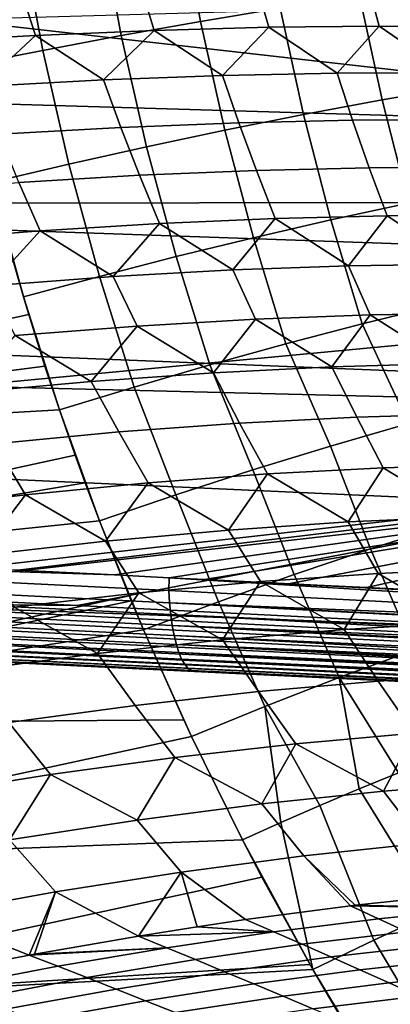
# Model space of a CAD drawing. Header units: metres. Extents: x -167 to 28, y -27 to 27.
# Tile 76 of 256: x -39.73 to -36.6, y -13 to -4.68. Entities that reach past the tile are written whole.
import ezdxf

# ---------------------------------------------------------------- set-up
doc = ezdxf.new("R2010")
doc.units = ezdxf.units.M
doc.layers.add('solid_12_065_021_XXX', color=7, linetype='CONTINUOUS')

msp = doc.modelspace()

# ---------------------------------------------------------------- linework, layer by layer
at = {"layer": 'solid_12_065_021_XXX'}
for points in [[(-38.375362, -3.771783, 97.847145), (-38.205654, -4.699557, 97.711754), (-37.534733, -4.587421, 97.710617), (-37.69809, -3.680714, 97.841026)], [(-39.050098, -3.868101, 97.896935), (-38.873997, -4.818163, 97.755989), (-38.205654, -4.699557, 97.711754), (-38.375362, -3.771783, 97.847145)], [(-39.719501, -3.969268, 97.990189), (-39.537018, -4.942751, 97.843132), (-38.873997, -4.818163, 97.755989), (-39.050098, -3.868101, 97.896935)], [(-39.537018, -4.942751, 97.843132), (-39.719501, -3.969268, 97.990189), (-40.38287, -4.073448, 98.12738), (-40.194214, -5.071336, 97.973854)], [(-34.677097, -5.549275, 160.494324), (-34.62986, -4.449596, 160.684006), (-41.113861, -4.295614, 162.335648), (-41.157009, -5.358565, 162.162384)], [(-38.715897, -4.383564, 60.629505), (-38.597286, -4.774436, 60.696308), (-39.598526, -4.816438, 61.917526), (-39.724911, -4.423129, 61.857807)], [(-37.741718, -4.358752, 59.37302), (-37.630119, -4.748106, 59.447506), (-38.597286, -4.774436, 60.696308), (-38.715897, -4.383564, 60.629505)], [(-36.803226, -4.348717, 58.089458), (-36.697872, -4.737473, 58.172199), (-37.630119, -4.748106, 59.447506), (-37.741718, -4.358752, 59.37302)], [(-36.863998, -4.482218, 97.752571), (-36.673386, -5.36215, 97.599449), (-36.012875, -5.246854, 97.688751), (-36.196217, -4.384381, 97.837448)], [(-35.901249, -4.353467, 56.779949), (-35.801346, -4.742546, 56.871498), (-36.697872, -4.737473, 58.172199), (-36.803226, -4.348717, 58.089458)], [(-39.724911, -4.423129, 61.857807), (-39.598526, -4.816438, 61.917526), (-40.632969, -4.874077, 63.110092), (-40.767864, -4.477412, 63.056847)], [(-40.320351, -4.682448, 154.986069), (-32.127583, -4.452245, 152.586533), (-32.090057, -5.617628, 152.715439)], [(-37.534733, -4.587421, 97.710617), (-37.336674, -5.48612, 97.552338), (-36.673386, -5.36215, 97.599449), (-36.863998, -4.482218, 97.752571)], [(-38.205654, -4.699557, 97.711754), (-38.000046, -5.618259, 97.547615), (-37.336674, -5.48612, 97.552338), (-37.534733, -4.587421, 97.710617)], [(-40.269119, -6.234761, 155.164902), (-40.320351, -4.682448, 154.986069), (-32.090057, -5.617628, 152.715439), (-32.067085, -6.223006, 152.794357)], [(-38.873997, -4.818163, 97.755989), (-38.660793, -5.75803, 97.585297), (-38.000046, -5.618259, 97.547615), (-38.205654, -4.699557, 97.711754)], [(-37.630119, -4.748106, 59.447506), (-36.697872, -4.737473, 58.172199), (-37.052402, -5.134536, 58.914894)], [(-36.697872, -4.737473, 58.172199), (-36.120865, -5.131586, 57.603046), (-37.052402, -5.134536, 58.914894)], [(-36.697872, -4.737473, 58.172199), (-35.801346, -4.742546, 56.871498), (-36.120865, -5.131586, 57.603046)], [(-40.632969, -4.874077, 63.110092), (-39.598526, -4.816438, 61.917526), (-40.061199, -5.247815, 62.685658)], [(-39.598526, -4.816438, 61.917526), (-39.023457, -5.192677, 61.457344), (-40.061199, -5.247815, 62.685658)], [(-39.598526, -4.816438, 61.917526), (-38.597286, -4.774436, 60.696308), (-39.023457, -5.192677, 61.457344)], [(-39.537018, -4.942751, 97.843132), (-39.316227, -5.904863, 97.665222), (-38.660793, -5.75803, 97.585297), (-38.873997, -4.818163, 97.755989)], [(-38.597286, -4.774436, 60.696308), (-38.020222, -5.154906, 60.200043), (-39.023457, -5.192677, 61.457344)], [(-38.597286, -4.774436, 60.696308), (-37.630119, -4.748106, 59.447506), (-38.020222, -5.154906, 60.200043)], [(-37.630119, -4.748106, 59.447506), (-37.052402, -5.134536, 58.914894), (-38.020222, -5.154906, 60.200043)], [(-39.316227, -5.904863, 97.665222), (-39.537018, -4.942751, 97.843132), (-40.194214, -5.071336, 97.973854), (-39.966148, -6.056133, 97.788345)], [(-38.020222, -5.154906, 60.200043), (-37.882336, -5.553907, 60.283276), (-38.877018, -5.593394, 61.532021), (-39.023457, -5.192677, 61.457344)], [(-37.052402, -5.134536, 58.914894), (-36.922192, -5.532654, 59.007347), (-37.882336, -5.553907, 60.283276), (-38.020222, -5.154906, 60.200043)], [(-36.120865, -5.131586, 57.603046), (-35.997437, -5.529655, 57.705372), (-36.922192, -5.532654, 59.007347), (-37.052402, -5.134536, 58.914894)], [(-39.023457, -5.192677, 61.457344), (-38.877018, -5.593394, 61.532021), (-39.90535, -5.65108, 62.752483), (-40.061199, -5.247815, 62.685658)], [(-36.673386, -5.36215, 97.599449), (-36.449986, -6.234052, 97.419853), (-35.797798, -6.102333, 97.514153), (-36.012875, -5.246854, 97.688751)], [(-34.734623, -6.640627, 160.26326), (-34.677097, -5.549275, 160.494324), (-41.157009, -5.358565, 162.162384), (-41.209572, -6.414305, 161.951294)], [(-37.336674, -5.48612, 97.552338), (-37.104759, -6.375668, 97.366913), (-36.449986, -6.234052, 97.419853), (-36.673386, -5.36215, 97.599449)], [(-38.000046, -5.618259, 97.547615), (-37.759491, -6.526612, 97.355537), (-37.104759, -6.375668, 97.366913), (-37.336674, -5.48612, 97.552338)], [(-37.882336, -5.553907, 60.283276), (-37.734169, -5.957256, 60.375042), (-38.719837, -5.998292, 61.614616), (-38.877018, -5.593394, 61.532021)], [(-36.922192, -5.532654, 59.007347), (-36.782124, -5.935215, 59.108986), (-37.734169, -5.957256, 60.375042), (-37.882336, -5.553907, 60.283276)], [(-35.997437, -5.529655, 57.705372), (-35.864532, -5.932188, 57.817554), (-36.782124, -5.935215, 59.108986), (-36.922192, -5.532654, 59.007347)], [(-38.877018, -5.593394, 61.532021), (-38.719837, -5.998292, 61.614616), (-39.738266, -6.058288, 62.82663), (-39.90535, -5.65108, 62.752483)], [(-38.660793, -5.75803, 97.585297), (-38.411549, -6.686276, 97.38578), (-37.759491, -6.526612, 97.355537), (-38.000046, -5.618259, 97.547615)], [(-39.316227, -5.904863, 97.665222), (-39.058311, -6.854021, 97.45752), (-38.411549, -6.686276, 97.38578), (-38.660793, -5.75803, 97.585297)], [(-39.058311, -6.854021, 97.45752), (-39.316227, -5.904863, 97.665222), (-39.966148, -6.056133, 97.788345), (-39.699947, -7.026453, 97.572029)], [(-37.734169, -5.957256, 60.375042), (-37.574429, -6.364751, 60.474136), (-38.550671, -6.407151, 61.704037), (-38.719837, -5.998292, 61.614616)], [(-36.782124, -5.935215, 59.108986), (-36.630867, -6.342037, 59.218475), (-37.574429, -6.364751, 60.474136), (-37.734169, -5.957256, 60.375042)], [(-35.864532, -5.932188, 57.817554), (-35.720798, -6.339025, 57.938137), (-36.630867, -6.342037, 59.218475), (-36.782124, -5.935215, 59.108986)], [(-39.738266, -6.058288, 62.82663), (-39.558762, -6.469198, 62.90712), (-40.597828, -6.55084, 64.082352), (-40.78857, -6.137189, 64.010017)], [(-39.812386, -6.634696, 97.663391), (-39.699947, -7.026453, 97.572029), (-39.966148, -6.056133, 97.788345)], [(-38.719837, -5.998292, 61.614616), (-38.550671, -6.407151, 61.704037), (-39.558762, -6.469198, 62.90712), (-39.738266, -6.058288, 62.82663)], [(-40.203876, -7.779997, 155.394531), (-40.269119, -6.234761, 155.164902), (-32.067085, -6.223006, 152.794357), (-32.033669, -7.009156, 152.909164)], [(-37.104759, -6.375668, 97.366913), (-36.84, -7.255005, 97.155113), (-36.194698, -7.096957, 97.214447), (-36.449986, -6.234052, 97.419853)], [(-39.558762, -6.469198, 62.90712), (-38.550671, -6.407151, 61.704037), (-38.942459, -6.854425, 62.494244)], [(-38.550671, -6.407151, 61.704037), (-37.932529, -6.79793, 61.257355), (-38.942459, -6.854425, 62.494244)], [(-38.550671, -6.407151, 61.704037), (-37.574429, -6.364751, 60.474136), (-37.932529, -6.79793, 61.257355)], [(-37.574429, -6.364751, 60.474136), (-36.955544, -6.762803, 59.993504), (-37.932529, -6.79793, 61.257355)], [(-37.759491, -6.526612, 97.355537), (-37.48513, -7.423453, 97.136436), (-36.84, -7.255005, 97.155113), (-37.104759, -6.375668, 97.366913)], [(-37.574429, -6.364751, 60.474136), (-36.630867, -6.342037, 59.218475), (-36.955544, -6.762803, 59.993504)], [(-36.630867, -6.342037, 59.218475), (-36.012367, -6.749074, 58.703819), (-36.955544, -6.762803, 59.993504)], [(-36.630867, -6.342037, 59.218475), (-35.720798, -6.339025, 57.938137), (-36.012367, -6.749074, 58.703819)], [(-34.802357, -7.72207, 159.991074), (-34.734623, -6.640627, 160.26326), (-41.209572, -6.414305, 161.951294), (-41.271473, -7.461461, 161.702545)], [(-40.597828, -6.55084, 64.082352), (-39.558762, -6.469198, 62.90712), (-39.98444, -6.932238, 63.703075)], [(-39.558762, -6.469198, 62.90712), (-38.942459, -6.854425, 62.494244), (-39.98444, -6.932238, 63.703075)], [(-38.411549, -6.686276, 97.38578), (-38.127529, -7.601634, 97.158501), (-37.48513, -7.423453, 97.136436), (-37.759491, -6.526612, 97.355537)], [(-39.812386, -6.634696, 97.663391), (-45.118744, -7.109933, 98.950729), (-44.750538, -8.288307, 98.646339), (-39.655727, -7.174289, 97.536118)], [(-39.812386, -6.634696, 97.663391), (-39.655727, -7.174289, 97.536118), (-39.699947, -7.026453, 97.572029)], [(-39.058311, -6.854021, 97.45752), (-38.76466, -7.788842, 97.221214), (-38.127529, -7.601634, 97.158501), (-38.411549, -6.686276, 97.38578)], [(-37.932529, -6.79793, 61.257355), (-37.742134, -7.214756, 61.364857), (-38.741104, -7.272625, 62.591423), (-38.942459, -6.854425, 62.494244)], [(-36.955544, -6.762803, 59.993504), (-36.775093, -7.178833, 60.112137), (-37.742134, -7.214756, 61.364857), (-37.932529, -6.79793, 61.257355)], [(-36.012367, -6.749074, 58.703819), (-35.840836, -7.164888, 58.834354), (-36.775093, -7.178833, 60.112137), (-36.955544, -6.762803, 59.993504)], [(-38.942459, -6.854425, 62.494244), (-38.741104, -7.272625, 62.591423), (-39.771141, -7.352391, 63.790768), (-39.98444, -6.932238, 63.703075)], [(-38.76466, -7.788842, 97.221214), (-39.058311, -6.854021, 97.45752), (-39.699947, -7.026453, 97.572029), (-39.396873, -7.981439, 97.326088)], [(-40.203876, -7.779997, 155.394531), (-32.033669, -7.009156, 152.909164), (-31.986578, -7.98365, 153.070953)], [(-39.699947, -7.026453, 97.572029), (-39.655727, -7.174289, 97.536118), (-39.396873, -7.981439, 97.326088)], [(-36.84, -7.255005, 97.155113), (-36.449379, -8.096772, 96.925133), (-35.791073, -7.919189, 97.000603), (-36.194698, -7.096957, 97.214447)], [(-39.519463, -7.610429, 97.425552), (-39.655727, -7.174289, 97.536118), (-44.750538, -8.288307, 98.646339)], [(-39.519463, -7.610429, 97.425552), (-39.396873, -7.981439, 97.326088), (-39.655727, -7.174289, 97.536118)], [(-38.741104, -7.272625, 62.591423), (-37.742134, -7.214756, 61.364857), (-38.096333, -7.666811, 62.174175)], [(-37.742134, -7.214756, 61.364857), (-37.096039, -7.616416, 60.913803), (-38.096333, -7.666811, 62.174175)], [(-37.742134, -7.214756, 61.364857), (-36.775093, -7.178833, 60.112137), (-37.096039, -7.616416, 60.913803)], [(-36.775093, -7.178833, 60.112137), (-36.128746, -7.589721, 59.62722), (-37.096039, -7.616416, 60.913803)], [(-36.775093, -7.178833, 60.112137), (-35.840836, -7.164888, 58.834354), (-36.128746, -7.589721, 59.62722)], [(-39.771141, -7.352391, 63.790768), (-38.741104, -7.272625, 62.591423), (-39.128727, -7.740857, 63.4072)], [(-38.741104, -7.272625, 62.591423), (-38.096333, -7.666811, 62.174175), (-39.128727, -7.740857, 63.4072)], [(-37.48513, -7.423453, 97.136436), (-37.10775, -8.286704, 96.892303), (-36.449379, -8.096772, 96.925133), (-36.84, -7.255005, 97.155113)], [(-39.771141, -7.352391, 63.790768), (-39.128727, -7.740857, 63.4072), (-40.192291, -7.83849, 64.611755)], [(-34.880192, -8.792013, 159.67804), (-34.802357, -7.72207, 159.991074), (-41.271473, -7.461461, 161.702545), (-41.342636, -8.498657, 161.416382)], [(-38.127529, -7.601634, 97.158501), (-37.763424, -8.48819, 96.90226), (-37.10775, -8.286704, 96.892303), (-37.48513, -7.423453, 97.136436)], [(-39.519463, -7.610429, 97.425552), (-44.750538, -8.288307, 98.646339), (-39.396873, -7.981439, 97.326088)], [(-38.76466, -7.788842, 97.221214), (-38.413654, -8.700384, 96.954956), (-37.763424, -8.48819, 96.90226), (-38.127529, -7.601634, 97.158501)], [(-37.096039, -7.616416, 60.913803), (-36.886665, -8.041417, 61.044834), (-37.875446, -8.09269, 62.293217), (-38.096333, -7.666811, 62.174175)], [(-36.128746, -7.589721, 59.62722), (-35.929779, -8.014294, 59.771095), (-36.886665, -8.041417, 61.044834), (-37.096039, -7.616416, 60.913803)], [(-38.096333, -7.666811, 62.174175), (-37.875446, -8.09269, 62.293217), (-38.895248, -8.168069, 63.515144), (-39.128727, -7.740857, 63.4072)], [(-40.117451, -9.316762, 155.672775), (-40.203876, -7.779997, 155.394531), (-31.986578, -7.98365, 153.070953), (-31.96488, -8.393533, 153.145508)], [(-39.128727, -7.740857, 63.4072), (-38.895248, -8.168069, 63.515144), (-39.945171, -8.267488, 64.709526), (-40.192291, -7.83849, 64.611755)], [(-38.413654, -8.700384, 96.954956), (-38.76466, -7.788842, 97.221214), (-39.396873, -7.981439, 97.326088), (-39.05851, -8.919642, 97.051971)], [(-39.396873, -7.981439, 97.326088), (-44.750538, -8.288307, 98.646339), (-44.323242, -9.465905, 98.292824), (-39.263813, -8.363817, 97.218269)], [(-39.396873, -7.981439, 97.326088), (-39.179329, -8.597307, 97.149811), (-39.05851, -8.919642, 97.051971)], [(-39.396873, -7.981439, 97.326088), (-39.263813, -8.363817, 97.218269), (-39.179329, -8.597307, 97.149811)], [(-36.886665, -8.041417, 61.044834), (-36.663509, -8.470017, 61.182961), (-37.640499, -8.522, 62.419052), (-37.875446, -8.09269, 62.293217)], [(-35.929779, -8.014294, 59.771095), (-35.717308, -8.442564, 59.922375), (-36.663509, -8.470017, 61.182961), (-36.886665, -8.041417, 61.044834)], [(-37.875446, -8.09269, 62.293217), (-37.640499, -8.522, 62.419052), (-38.647427, -8.598471, 63.629574), (-38.895248, -8.168069, 63.515144)], [(-37.10775, -8.286704, 96.892303), (-36.770779, -9.155876, 96.623222), (-36.123966, -8.950773, 96.664444), (-36.449379, -8.096772, 96.925133)], [(-38.895248, -8.168069, 63.515144), (-38.647427, -8.598471, 63.629574), (-39.68343, -8.69936, 64.813484), (-39.945171, -8.267488, 64.709526)], [(-39.945171, -8.267488, 64.709526), (-39.68343, -8.69936, 64.813484), (-40.747608, -8.824581, 65.969765), (-41.024284, -8.390856, 65.87532)], [(-37.763424, -8.48819, 96.90226), (-37.414825, -9.373442, 96.623688), (-36.770779, -9.155876, 96.623222), (-37.10775, -8.286704, 96.892303)], [(-39.179329, -8.597307, 97.149811), (-39.263813, -8.363817, 97.218269), (-44.323242, -9.465905, 98.292824)], [(-39.747086, -9.335238, 155.570358), (-40.117451, -9.316762, 155.672775), (-31.96488, -8.393533, 153.145508)], [(-38.932816, -9.37593, 155.345413), (-39.747086, -9.335238, 155.570358), (-31.96488, -8.393533, 153.145508)], [(-38.469391, -9.399178, 155.21756), (-38.932816, -9.37593, 155.345413), (-31.96488, -8.393533, 153.145508)], [(-38.172935, -9.414108, 155.135834), (-38.469391, -9.399178, 155.21756), (-31.96488, -8.393533, 153.145508)], [(-37.463264, -9.45002, 154.940445), (-38.172935, -9.414108, 155.135834), (-31.96488, -8.393533, 153.145508)], [(-36.802841, -9.483511, 154.758881), (-37.463264, -9.45002, 154.940445), (-31.96488, -8.393533, 153.145508)], [(-36.192181, -9.514234, 154.591156), (-36.802841, -9.483511, 154.758881), (-31.96488, -8.393533, 153.145508)], [(-37.640499, -8.522, 62.419052), (-36.663509, -8.470017, 61.182961), (-36.959599, -8.927908, 62.011761)], [(-36.663509, -8.470017, 61.182961), (-35.98175, -8.885608, 60.743076), (-36.959599, -8.927908, 62.011761)], [(-36.663509, -8.470017, 61.182961), (-35.717308, -8.442564, 59.922375), (-35.98175, -8.885608, 60.743076)], [(-41.365772, -9.527261, 161.077576), (-34.880192, -8.792013, 159.67804), (-41.342636, -8.498657, 161.416382), (-41.402802, -9.525398, 161.087723)], [(-38.647427, -8.598471, 63.629574), (-37.640499, -8.522, 62.419052), (-37.968323, -8.996423, 63.254871)], [(-38.413654, -8.700384, 96.954956), (-38.053459, -9.602576, 96.665833), (-37.414825, -9.373442, 96.623688), (-37.763424, -8.48819, 96.90226)], [(-37.640499, -8.522, 62.419052), (-36.959599, -8.927908, 62.011761), (-37.968323, -8.996423, 63.254871)], [(-39.179329, -8.597307, 97.149811), (-44.323242, -9.465905, 98.292824), (-39.05851, -8.919642, 97.051971)], [(-39.68343, -8.69936, 64.813484), (-38.647427, -8.598471, 63.629574), (-39.007019, -9.091091, 64.471298)], [(-38.647427, -8.598471, 63.629574), (-37.968323, -8.996423, 63.254871), (-39.007019, -9.091091, 64.471298)], [(-40.747608, -8.824581, 65.969765), (-39.68343, -8.69936, 64.813484), (-40.07476, -9.211829, 65.659943)], [(-39.68343, -8.69936, 64.813484), (-39.007019, -9.091091, 64.471298), (-40.07476, -9.211829, 65.659943)], [(-38.053459, -9.602576, 96.665833), (-38.413654, -8.700384, 96.954956), (-39.05851, -8.919642, 97.051971), (-38.68647, -9.839983, 96.75119)], [(-39.246735, -9.633822, 160.497192), (-34.880192, -8.792013, 159.67804), (-41.365772, -9.527261, 161.077576)], [(-39.246735, -9.633822, 160.497192), (-34.961403, -9.849141, 159.322891), (-34.880192, -8.792013, 159.67804)], [(-35.98175, -8.885608, 60.743076), (-35.739693, -9.320035, 60.906532), (-36.705338, -9.362684, 62.161228), (-36.959599, -8.927908, 62.011761)], [(-39.05851, -8.919642, 97.051971), (-44.323242, -9.465905, 98.292824), (-43.825439, -10.64407, 97.886276), (-38.806774, -9.553091, 96.848381)], [(-39.05851, -8.919642, 97.051971), (-38.806774, -9.553091, 96.848381), (-38.68647, -9.839983, 96.75119)], [(-36.959599, -8.927908, 62.011761), (-36.705338, -9.362684, 62.161228), (-37.700699, -9.431794, 63.391285), (-37.968323, -8.996423, 63.254871)], [(-36.770779, -9.155876, 96.623222), (-36.403961, -10.010985, 96.330383), (-35.769325, -9.792151, 96.38028), (-36.123966, -8.950773, 96.664444)], [(-37.968323, -8.996423, 63.254871), (-37.700699, -9.431794, 63.391285), (-38.724907, -9.527304, 64.595627), (-39.007019, -9.091091, 64.471298)], [(-39.007019, -9.091091, 64.471298), (-38.724907, -9.527304, 64.595627), (-39.777061, -9.649131, 65.773201), (-40.07476, -9.211829, 65.659943)], [(-39.747086, -9.335238, 155.570358), (-38.932816, -9.37593, 155.345413), (-45.061455, -9.179777, 157.074356)], [(-38.472511, -9.507345, 155.248886), (-45.061455, -9.179777, 157.074356), (-38.932816, -9.37593, 155.345413), (-38.469391, -9.399178, 155.21756)], [(-45.061455, -9.179777, 157.074356), (-38.472511, -9.507345, 155.248886), (-38.466248, -9.61183, 155.29007), (-45.05529, -9.285571, 157.114807)], [(-37.414825, -9.373442, 96.623688), (-37.035767, -10.243097, 96.321014), (-36.403961, -10.010985, 96.330383), (-36.770779, -9.155876, 96.623222)], [(-45.05529, -9.285571, 157.114807), (-38.466248, -9.61183, 155.29007), (-38.456673, -9.711016, 155.342239), (-45.045738, -9.38609, 157.166489)], [(-45.045738, -9.38609, 157.166489), (-38.456673, -9.711016, 155.342239), (-38.443913, -9.803648, 155.404755), (-45.032925, -9.48004, 157.228745)], [(-38.469391, -9.399178, 155.21756), (-31.883251, -9.804173, 153.43515), (-31.880789, -9.847789, 153.449493), (-38.472511, -9.507345, 155.248886)], [(-32.342358, -9.71316, 153.540863), (-31.883251, -9.804173, 153.43515), (-38.469391, -9.399178, 155.21756)], [(-33.25771, -9.663297, 153.789001), (-38.469391, -9.399178, 155.21756), (-38.172935, -9.414108, 155.135834)], [(-32.799995, -9.689244, 153.66507), (-38.469391, -9.399178, 155.21756), (-33.25771, -9.663297, 153.789001)], [(-32.342358, -9.71316, 153.540863), (-38.469391, -9.399178, 155.21756), (-32.799995, -9.689244, 153.66507)], [(-38.053459, -9.602576, 96.665833), (-37.662193, -10.487551, 96.352226), (-37.035767, -10.243097, 96.321014), (-37.414825, -9.373442, 96.623688)], [(-37.700699, -9.431794, 63.391285), (-36.705338, -9.362684, 62.161228), (-36.994061, -9.835987, 63.015354)], [(-36.705338, -9.362684, 62.161228), (-35.997116, -9.776648, 61.752872), (-36.994061, -9.835987, 63.015354)], [(-36.705338, -9.362684, 62.161228), (-35.739693, -9.320035, 60.906532), (-35.997116, -9.776648, 61.752872)], [(-45.032925, -9.48004, 157.228745), (-38.443913, -9.803648, 155.404755), (-38.428123, -9.888555, 155.476822), (-45.01701, -9.566211, 157.300781)], [(-38.724907, -9.527304, 64.595627), (-37.700699, -9.431794, 63.391285), (-38.020725, -9.923478, 64.252121)], [(-33.25771, -9.663297, 153.789001), (-38.172935, -9.414108, 155.135834), (-37.463264, -9.45002, 154.940445)], [(-37.700699, -9.431794, 63.391285), (-36.994061, -9.835987, 63.015354), (-38.020725, -9.923478, 64.252121)], [(-33.25771, -9.663297, 153.789001), (-37.463264, -9.45002, 154.940445), (-36.802841, -9.483511, 154.758881)], [(-33.25771, -9.663297, 153.789001), (-36.802841, -9.483511, 154.758881), (-36.192181, -9.514234, 154.591156)], [(-45.01701, -9.566211, 157.300781), (-38.428123, -9.888555, 155.476822), (-38.409508, -9.964663, 155.557526), (-44.998203, -9.643496, 157.381653)], [(-38.789543, -9.59478, 96.83445), (-38.806774, -9.553091, 96.848381), (-43.825439, -10.64407, 97.886276)], [(-41.399254, -9.61262, 161.049347), (-39.246735, -9.633822, 160.497192), (-41.365772, -9.527261, 161.077576)], [(-39.777061, -9.649131, 65.773201), (-38.724907, -9.527304, 64.595627), (-39.076187, -10.03904, 65.462051)], [(-38.724907, -9.527304, 64.595627), (-38.020725, -9.923478, 64.252121), (-39.076187, -10.03904, 65.462051)], [(-38.68647, -9.839983, 96.75119), (-38.806774, -9.553091, 96.848381), (-38.789543, -9.59478, 96.83445)], [(-38.466248, -9.61183, 155.29007), (-38.472511, -9.507345, 155.248886), (-31.880789, -9.847789, 153.449493), (-31.878941, -9.875432, 153.459717)], [(-44.998203, -9.643496, 157.381653), (-38.409508, -9.964663, 155.557526), (-38.388302, -10.03101, 155.645844), (-44.976742, -9.710899, 157.470322)], [(-38.68647, -9.839983, 96.75119), (-38.789543, -9.59478, 96.83445), (-43.825439, -10.64407, 97.886276)], [(-34.944614, -9.935197, 159.2798), (-41.399254, -9.61262, 161.049347), (-41.415184, -9.693879, 161.005371), (-34.960613, -10.01445, 159.23526)], [(-41.399254, -9.61262, 161.049347), (-34.961403, -9.849141, 159.322891), (-39.246735, -9.633822, 160.497192)], [(-34.944614, -9.935197, 159.2798), (-34.925011, -9.850969, 159.312912), (-34.961403, -9.849141, 159.322891), (-41.399254, -9.61262, 161.049347)], [(-39.777061, -9.649131, 65.773201), (-39.076187, -10.03904, 65.462051), (-40.159489, -10.18257, 66.644051)], [(-37.662193, -10.487551, 96.352226), (-38.053459, -9.602576, 96.665833), (-38.68647, -9.839983, 96.75119), (-38.282253, -10.741842, 96.425201)], [(-38.466248, -9.61183, 155.29007), (-31.878941, -9.875432, 153.459717), (-31.873268, -9.944612, 153.489441)], [(-38.466248, -9.61183, 155.29007), (-31.873268, -9.944612, 153.489441), (-31.871862, -9.959291, 153.496536)], [(-38.456673, -9.711016, 155.342239), (-38.466248, -9.61183, 155.29007), (-31.871862, -9.959291, 153.496536), (-31.866266, -10.011313, 153.524124)], [(-44.976742, -9.710899, 157.470322), (-38.388302, -10.03101, 155.645844), (-38.364773, -10.086755, 155.740662), (-44.952908, -9.767555, 157.565659)], [(-34.960613, -10.01445, 159.23526), (-41.415184, -9.693879, 161.005371), (-41.433399, -9.768692, 160.951874), (-34.978802, -10.087314, 159.181595)], [(-38.456673, -9.711016, 155.342239), (-31.866266, -10.011313, 153.524124), (-31.85952, -10.064173, 153.55632)], [(-38.443913, -9.803648, 155.404755), (-38.456673, -9.711016, 155.342239), (-31.85952, -10.064173, 153.55632), (-31.857973, -10.075155, 153.563583)], [(-44.952908, -9.767555, 157.565659), (-38.364773, -10.086755, 155.740662), (-38.339218, -10.131195, 155.84079), (-44.927002, -9.812734, 157.666428)], [(-44.927002, -9.812734, 157.666428), (-38.339218, -10.131195, 155.84079), (-38.311962, -10.163767, 155.944946), (-44.899361, -9.845853, 157.771332)], [(-34.978802, -10.087314, 159.181595), (-41.433399, -9.768692, 160.951874), (-41.453621, -9.83589, 160.889694), (-34.998901, -10.152683, 159.119583)], [(-38.443913, -9.803648, 155.404755), (-31.857973, -10.075155, 153.563583), (-31.848434, -10.135774, 153.60759)], [(-38.443913, -9.803648, 155.404755), (-31.848434, -10.135774, 153.60759), (-31.843941, -10.160887, 153.62796)], [(-38.428123, -9.888555, 155.476822), (-38.443913, -9.803648, 155.404755), (-31.843941, -10.160887, 153.62796), (-31.837706, -10.192819, 153.655884)], [(-35.997116, -9.776648, 61.752872), (-35.721905, -10.215175, 61.924625), (-36.705162, -10.274679, 63.172569), (-36.994061, -9.835987, 63.015354)], [(-44.899361, -9.845853, 157.771332), (-38.311962, -10.163767, 155.944946), (-38.283344, -10.18406, 156.051819), (-44.870342, -9.866488, 157.879028)], [(-44.870342, -9.866488, 157.879028), (-38.72451, -10.169127, 156.290161), (-39.537895, -10.129926, 156.515076)], [(-44.870342, -9.866488, 157.879028), (-38.283344, -10.18406, 156.051819), (-38.72451, -10.169127, 156.290161)], [(-44.870342, -9.866488, 157.879028), (-39.537895, -10.129926, 156.515076), (-40.411068, -10.087843, 156.756851)], [(-38.68647, -9.839983, 96.75119), (-43.825439, -10.64407, 97.886276), (-38.347836, -10.601391, 96.478035)], [(-35.020611, -10.209569, 159.050217), (-41.475533, -9.894423, 160.819794), (-41.498787, -9.943375, 160.743286), (-35.043602, -10.257109, 158.974503)], [(-34.998901, -10.152683, 159.119583), (-41.453621, -9.83589, 160.889694), (-41.475533, -9.894423, 160.819794), (-35.020611, -10.209569, 159.050217)], [(-38.68647, -9.839983, 96.75119), (-38.347836, -10.601391, 96.478035), (-38.282253, -10.741842, 96.425201)], [(-38.428123, -9.888555, 155.476822), (-31.837706, -10.192819, 153.655884), (-31.825846, -10.245966, 153.708206)], [(-38.409508, -9.964663, 155.557526), (-38.428123, -9.888555, 155.476822), (-31.825846, -10.245966, 153.708206), (-31.82535, -10.248003, 153.710373)], [(-36.994061, -9.835987, 63.015354), (-36.705162, -10.274679, 63.172569), (-37.716953, -10.362449, 64.395798), (-38.020725, -9.923478, 64.252121)], [(-35.067528, -10.294581, 158.8936), (-41.523026, -9.981983, 160.661362), (-41.547871, -10.009643, 160.575287), (-35.092022, -10.321422, 158.808746)], [(-35.043602, -10.257109, 158.974503), (-41.498787, -9.943375, 160.743286), (-41.523026, -9.981983, 160.661362), (-35.067528, -10.294581, 158.8936)], [(-38.020725, -9.923478, 64.252121), (-37.716953, -10.362449, 64.395798), (-38.756382, -10.478404, 65.593231), (-39.076187, -10.03904, 65.462051)], [(-38.409508, -9.964663, 155.557526), (-31.82535, -10.248003, 153.710373), (-31.812923, -10.294909, 153.764236)], [(-38.409508, -9.964663, 155.557526), (-31.812923, -10.294909, 153.764236), (-31.804022, -10.324234, 153.802353)], [(-38.388302, -10.03101, 155.645844), (-38.409508, -9.964663, 155.557526), (-31.804022, -10.324234, 153.802353), (-31.799013, -10.33937, 153.823654)], [(-41.572926, -10.025921, 160.486404), (-41.577358, -10.031549, 160.39151), (-39.472385, -10.132999, 159.815811)], [(-39.472385, -10.132999, 159.815811), (-41.577358, -10.031549, 160.39151), (-40.411068, -10.087843, 156.756851), (-39.537895, -10.129926, 156.515076)], [(-35.092022, -10.321422, 158.808746), (-41.547871, -10.009643, 160.575287), (-41.572926, -10.025921, 160.486404), (-35.116714, -10.337221, 158.721207)], [(-35.116714, -10.337221, 158.721207), (-41.572926, -10.025921, 160.486404), (-39.472385, -10.132999, 159.815811), (-35.135567, -10.342013, 158.630295)], [(-39.076187, -10.03904, 65.462051), (-38.756382, -10.478404, 65.593231), (-39.82254, -10.622444, 66.763817), (-40.159489, -10.18257, 66.644051)], [(-38.388302, -10.03101, 155.645844), (-31.799013, -10.33937, 153.823654), (-31.784195, -10.379093, 153.886139)], [(-38.364773, -10.086755, 155.740662), (-38.388302, -10.03101, 155.645844), (-31.784195, -10.379093, 153.886139), (-31.780272, -10.388455, 153.902542)], [(-36.403961, -10.010985, 96.330383), (-37.035767, -10.243097, 96.321014), (-36.533813, -11.047229, 95.999672), (-36.199558, -10.914392, 96.008591)], [(-39.472385, -10.132999, 159.815811), (-39.537895, -10.129926, 156.515076), (-38.72451, -10.169127, 156.290161)], [(-35.135567, -10.342013, 158.630295), (-39.472385, -10.132999, 159.815811), (-35.982414, -10.301283, 155.533371), (-35.420429, -10.328368, 155.379456)], [(-39.472385, -10.132999, 159.815811), (-36.594398, -10.271789, 155.701752), (-35.982414, -10.301283, 155.533371)], [(-39.472385, -10.132999, 159.815811), (-37.255604, -10.239922, 155.884247), (-36.594398, -10.271789, 155.701752)], [(-39.472385, -10.132999, 159.815811), (-37.965302, -10.205717, 156.080338), (-37.255604, -10.239922, 155.884247)], [(-39.472385, -10.132999, 159.815811), (-38.24794, -10.192096, 156.158447), (-37.965302, -10.205717, 156.080338)], [(-39.472385, -10.132999, 159.815811), (-38.72451, -10.169127, 156.290161), (-38.24794, -10.192096, 156.158447)], [(-38.364773, -10.086755, 155.740662), (-31.780272, -10.388455, 153.902542), (-31.768551, -10.413852, 153.951309)], [(-38.364773, -10.086755, 155.740662), (-31.768551, -10.413852, 153.951309), (-31.754452, -10.439717, 154.009476)], [(-38.339218, -10.131195, 155.84079), (-38.364773, -10.086755, 155.740662), (-31.754452, -10.439717, 154.009476), (-31.752176, -10.443448, 154.018814)], [(-38.339218, -10.131195, 155.84079), (-31.752176, -10.443448, 154.018814), (-31.735163, -10.467712, 154.088257)], [(-38.311962, -10.163767, 155.944946), (-38.339218, -10.131195, 155.84079), (-31.735163, -10.467712, 154.088257), (-31.726948, -10.477262, 154.121552)], [(-38.283344, -10.18406, 156.051819), (-38.24794, -10.192096, 156.158447), (-38.72451, -10.169127, 156.290161)], [(-38.311962, -10.163767, 155.944946), (-31.726948, -10.477262, 154.121552), (-31.717607, -10.486506, 154.159241)], [(-38.311962, -10.163767, 155.944946), (-31.717607, -10.486506, 154.159241), (-31.699615, -10.499723, 154.231354)], [(-38.283344, -10.18406, 156.051819), (-38.311962, -10.163767, 155.944946), (-31.699615, -10.499723, 154.231354), (-31.698168, -10.500534, 154.237137)], [(-38.283344, -10.18406, 156.051819), (-33.953884, -10.399049, 154.979446), (-34.418037, -10.376678, 155.106308)], [(-31.698168, -10.500534, 154.237137), (-31.681288, -10.50729, 154.304184), (-33.953884, -10.399049, 154.979446), (-38.283344, -10.18406, 156.051819)], [(-38.283344, -10.18406, 156.051819), (-34.418037, -10.376678, 155.106308), (-34.902744, -10.353318, 155.238327)], [(-38.283344, -10.18406, 156.051819), (-34.902744, -10.353318, 155.238327), (-37.965302, -10.205717, 156.080338)], [(-37.965302, -10.205717, 156.080338), (-38.24794, -10.192096, 156.158447), (-38.283344, -10.18406, 156.051819)], [(-37.255604, -10.239922, 155.884247), (-37.965302, -10.205717, 156.080338), (-34.902744, -10.353318, 155.238327)], [(-35.721905, -10.215175, 61.924625), (-35.434006, -10.654974, 62.105167), (-36.403351, -10.714496, 63.338196), (-36.705162, -10.274679, 63.172569)], [(-36.705162, -10.274679, 63.172569), (-36.403351, -10.714496, 63.338196), (-37.400051, -10.802324, 64.547493), (-37.716953, -10.362449, 64.395798)], [(-37.035767, -10.243097, 96.321014), (-37.662193, -10.487551, 96.352226), (-37.197613, -11.324276, 96.016335), (-36.866627, -11.183908, 96.002258)], [(-36.594398, -10.271789, 155.701752), (-37.255604, -10.239922, 155.884247), (-34.902744, -10.353318, 155.238327)], [(-37.035767, -10.243097, 96.321014), (-36.866627, -11.183908, 96.002258), (-36.533813, -11.047229, 95.999672)], [(-37.716953, -10.362449, 64.395798), (-37.400051, -10.802324, 64.547493), (-38.423244, -10.918385, 65.732033), (-38.756382, -10.478404, 65.593231)], [(-38.756382, -10.478404, 65.593231), (-38.423244, -10.918385, 65.732033), (-39.472065, -11.062576, 66.890793), (-39.82254, -10.622444, 66.763817)], [(-37.662193, -10.487551, 96.352226), (-38.282253, -10.741842, 96.425201), (-37.85252, -11.6157, 96.07933), (-37.52639, -11.468167, 96.041901)], [(-37.662193, -10.487551, 96.352226), (-37.52639, -11.468167, 96.041901), (-37.197613, -11.324276, 96.016335)], [(-38.347836, -10.601391, 96.478035), (-43.825439, -10.64407, 97.886276), (-43.261021, -11.821063, 97.427368), (-38.282253, -10.741842, 96.425201)], [(-39.82254, -10.622444, 66.763817), (-39.472065, -11.062576, 66.890793), (-40.545605, -11.234776, 68.022774), (-40.914486, -10.794443, 67.906525)], [(-37.400051, -10.802324, 64.547493), (-36.403351, -10.714496, 63.338196), (-36.66143, -11.202982, 64.216225)], [(-36.403351, -10.714496, 63.338196), (-35.662487, -11.12517, 62.975815), (-36.66143, -11.202982, 64.216225)], [(-38.282253, -10.741842, 96.425201), (-43.261021, -11.821063, 97.427368), (-37.85252, -11.6157, 96.07933)], [(-38.423244, -10.918385, 65.732033), (-37.400051, -10.802324, 64.547493), (-37.687622, -11.310728, 65.4319)], [(-37.400051, -10.802324, 64.547493), (-36.66143, -11.202982, 64.216225), (-37.687622, -11.310728, 65.4319)], [(-39.472065, -11.062576, 66.890793), (-38.423244, -10.918385, 65.732033), (-38.740158, -11.448311, 66.621773)], [(-38.423244, -10.918385, 65.732033), (-37.687622, -11.310728, 65.4319), (-38.740158, -11.448311, 66.621773)], [(-40.545605, -11.234776, 68.022774), (-39.472065, -11.062576, 66.890793), (-39.818104, -11.615609, 67.78479)], [(-39.472065, -11.062576, 66.890793), (-38.740158, -11.448311, 66.621773), (-39.818104, -11.615609, 67.78479)], [(-36.224358, -12.222409, 95.550209), (-36.533813, -11.047229, 95.999672), (-36.866627, -11.183908, 96.002258)], [(-35.662487, -11.12517, 62.975815), (-35.341885, -11.565953, 63.165451), (-36.325401, -11.643451, 64.390282), (-36.66143, -11.202982, 64.216225)], [(-36.66143, -11.202982, 64.216225), (-36.325401, -11.643451, 64.390282), (-37.334969, -11.750786, 65.591431), (-37.687622, -11.310728, 65.4319)], [(-36.224358, -12.222409, 95.550209), (-36.866627, -11.183908, 96.002258), (-37.197613, -11.324276, 96.016335), (-36.743267, -12.462655, 95.561455)], [(-37.687622, -11.310728, 65.4319), (-37.334969, -11.750786, 65.591431), (-38.369724, -11.887866, 66.767876), (-38.740158, -11.448311, 66.621773)], [(-37.197613, -11.324276, 96.016335), (-37.52639, -11.468167, 96.041901), (-37.256721, -12.711876, 95.602219), (-36.743267, -12.462655, 95.561455)], [(-38.740158, -11.448311, 66.621773), (-38.369724, -11.887866, 66.767876), (-39.428768, -12.054572, 67.918594), (-39.818104, -11.615609, 67.78479)], [(-37.52639, -11.468167, 96.041901), (-37.85252, -11.6157, 96.07933), (-37.256721, -12.711876, 95.602219)], [(-42.627716, -12.999538, 96.913979), (-37.688457, -11.929595, 95.947678), (-37.85252, -11.6157, 96.07933), (-43.261021, -11.821063, 97.427368)], [(-39.818104, -11.615609, 67.78479), (-39.428768, -12.054572, 67.918594), (-40.511192, -12.250761, 69.042595), (-40.920506, -11.812475, 68.919914)], [(-37.256721, -12.711876, 95.602219), (-37.85252, -11.6157, 96.07933), (-37.688457, -11.929595, 95.947678)], [(-36.325401, -11.643451, 64.390282), (-36.0709, -12.078741, 64.669464), (-36.900436, -12.16793, 65.660385), (-37.334969, -11.750786, 65.591431)], [(-38.369724, -11.887866, 66.767876), (-37.334969, -11.750786, 65.591431), (-36.939117, -12.172543, 65.705711), (-37.825737, -12.288932, 66.72393)], [(-37.334969, -11.750786, 65.591431), (-36.900436, -12.16793, 65.660385), (-36.939117, -12.172543, 65.705711)], [(-39.428768, -12.054572, 67.918594), (-38.369724, -11.887866, 66.767876), (-38.730194, -12.427835, 67.723473)], [(-38.369724, -11.887866, 66.767876), (-38.233353, -12.349082, 67.179153), (-38.730194, -12.427835, 67.723473)], [(-38.369724, -11.887866, 66.767876), (-37.825737, -12.288932, 66.72393), (-38.233353, -12.349082, 67.179153)], [(-42.627716, -12.999538, 96.913979), (-37.281563, -12.668369, 95.622078), (-37.688457, -11.929595, 95.947678)], [(-37.256721, -12.711876, 95.602219), (-37.688457, -11.929595, 95.947678), (-37.281563, -12.668369, 95.622078)], [(-40.511192, -12.250761, 69.042595), (-39.428768, -12.054572, 67.918594), (-39.651905, -12.589162, 68.70369)], [(-39.428768, -12.054572, 67.918594), (-39.605659, -12.580609, 68.655403), (-39.651905, -12.589162, 68.70369)], [(-39.428768, -12.054572, 67.918594), (-38.730194, -12.427835, 67.723473), (-39.605659, -12.580609, 68.655403)], [(-36.900436, -12.16793, 65.660385), (-36.0709, -12.078741, 64.669464), (-35.838158, -12.19205, 64.563904)], [(-37.587696, -12.392546, 66.622192), (-37.825737, -12.288932, 66.72393), (-36.939117, -12.172543, 65.705711), (-36.70311, -12.281198, 65.601646)], [(-36.939117, -12.172543, 65.705711), (-36.900436, -12.16793, 65.660385), (-35.838158, -12.19205, 64.563904)], [(-36.70311, -12.281198, 65.601646), (-36.939117, -12.172543, 65.705711), (-35.838158, -12.19205, 64.563904)], [(-35.614128, -13.264315, 95.066826), (-36.224358, -12.222409, 95.550209), (-36.743267, -12.462655, 95.561455), (-36.118008, -13.515854, 95.065117)], [(-36.464817, -12.391603, 65.498863), (-36.70311, -12.281198, 65.601646), (-35.838158, -12.19205, 64.563904), (-35.603092, -12.307198, 64.459694)], [(-40.511192, -12.250761, 69.042595), (-39.651905, -12.589162, 68.70369), (-40.590282, -12.772811, 69.663971)], [(-38.233353, -12.349082, 67.179153), (-37.825737, -12.288932, 66.72393), (-37.587696, -12.392546, 66.622192)], [(-37.347443, -12.497795, 66.52166), (-37.587696, -12.392546, 66.622192), (-36.70311, -12.281198, 65.601646), (-36.464817, -12.391603, 65.498863)], [(-38.730194, -12.427835, 67.723473), (-38.233353, -12.349082, 67.179153), (-37.587696, -12.392546, 66.622192)], [(-38.490032, -12.526671, 67.62429), (-38.730194, -12.427835, 67.723473), (-37.587696, -12.392546, 66.622192)], [(-38.247723, -12.627025, 67.526245), (-38.490032, -12.526671, 67.62429), (-37.587696, -12.392546, 66.622192), (-37.347443, -12.497795, 66.52166)], [(-37.104996, -12.604653, 66.422394), (-37.347443, -12.497795, 66.52166), (-36.464817, -12.391603, 65.498863), (-36.224266, -12.503728, 65.39743)], [(-39.605659, -12.580609, 68.655403), (-38.730194, -12.427835, 67.723473), (-38.490032, -12.526671, 67.62429)], [(-36.118008, -13.515854, 95.065117), (-36.743267, -12.462655, 95.561455), (-37.256721, -12.711876, 95.602219), (-36.616798, -13.776658, 95.091858)], [(-39.651905, -12.589162, 68.70369), (-39.605659, -12.580609, 68.655403), (-38.490032, -12.526671, 67.62429)], [(-39.409534, -12.683488, 68.607315), (-39.651905, -12.589162, 68.70369), (-38.490032, -12.526671, 67.62429)], [(-39.165089, -12.779207, 68.511993), (-39.409534, -12.683488, 68.607315), (-38.490032, -12.526671, 67.62429), (-38.247723, -12.627025, 67.526245)], [(-38.003296, -12.728869, 67.429382), (-38.247723, -12.627025, 67.526245), (-37.347443, -12.497795, 66.52166), (-37.104996, -12.604653, 66.422394)], [(-36.860394, -12.713094, 66.324455), (-37.104996, -12.604653, 66.422394), (-36.224266, -12.503728, 65.39743), (-35.981487, -12.617547, 65.297417)], [(-40.345623, -12.862896, 69.570625), (-40.590282, -12.772811, 69.663971), (-39.651905, -12.589162, 68.70369), (-39.409534, -12.683488, 68.607315)], [(-38.918591, -12.876297, 68.41777), (-39.165089, -12.779207, 68.511993), (-38.247723, -12.627025, 67.526245), (-38.003296, -12.728869, 67.429382)], [(-37.756783, -12.832181, 67.333771), (-38.003296, -12.728869, 67.429382), (-37.104996, -12.604653, 66.422394), (-36.860394, -12.713094, 66.324455)], [(-36.613663, -12.823094, 66.227905), (-36.860394, -12.713094, 66.324455), (-35.981487, -12.617547, 65.297417), (-35.736504, -12.733035, 65.198883)], [(-42.627716, -12.999538, 96.913979), (-37.256721, -12.711876, 95.602219), (-37.281563, -12.668369, 95.622078)], [(-41.638767, -14.185906, 96.2677), (-37.019485, -13.118979, 95.412666), (-37.256721, -12.711876, 95.602219), (-42.627716, -12.999538, 96.913979)], [(-40.098946, -12.954247, 69.478256), (-40.345623, -12.862896, 69.570625), (-39.409534, -12.683488, 68.607315), (-39.165089, -12.779207, 68.511993)], [(-38.670078, -12.974733, 68.324715), (-38.918591, -12.876297, 68.41777), (-38.003296, -12.728869, 67.429382), (-37.756783, -12.832181, 67.333771)], [(-37.508213, -12.936939, 67.239456), (-37.756783, -12.832181, 67.333771), (-36.860394, -12.713094, 66.324455), (-36.613663, -12.823094, 66.227905)], [(-36.616798, -13.776658, 95.091858), (-37.256721, -12.711876, 95.602219), (-37.019485, -13.118979, 95.412666)], [(-39.850296, -13.046842, 69.386917), (-40.098946, -12.954247, 69.478256), (-39.165089, -12.779207, 68.511993), (-38.918591, -12.876297, 68.41777)], [(-36.364838, -12.934633, 66.13282), (-36.613663, -12.823094, 66.227905), (-35.736504, -12.733035, 65.198883), (-35.489349, -12.85017, 65.101898)], [(-39.599701, -13.140658, 69.296661), (-39.850296, -13.046842, 69.386917), (-38.918591, -12.876297, 68.41777), (-38.670078, -12.974733, 68.324715)], [(-38.41959, -13.074497, 68.23288), (-38.670078, -12.974733, 68.324715), (-37.756783, -12.832181, 67.333771), (-37.508213, -12.936939, 67.239456)], [(-37.257629, -13.043122, 67.146507), (-37.508213, -12.936939, 67.239456), (-36.613663, -12.823094, 66.227905), (-36.364838, -12.934633, 66.13282)], [(-39.347202, -13.235682, 69.207535), (-39.599701, -13.140658, 69.296661), (-38.670078, -12.974733, 68.324715), (-38.41959, -13.074497, 68.23288)], [(-38.167156, -13.17557, 68.142319), (-38.41959, -13.074497, 68.23288), (-37.508213, -12.936939, 67.239456), (-37.257629, -13.043122, 67.146507)], [(-37.005054, -13.15071, 67.054993), (-37.257629, -13.043122, 67.146507), (-36.364838, -12.934633, 66.13282), (-36.113945, -13.047687, 66.039253)]]:
    msp.add_3dface(points, dxfattribs=at)

doc.saveas('drawing.dxf')
